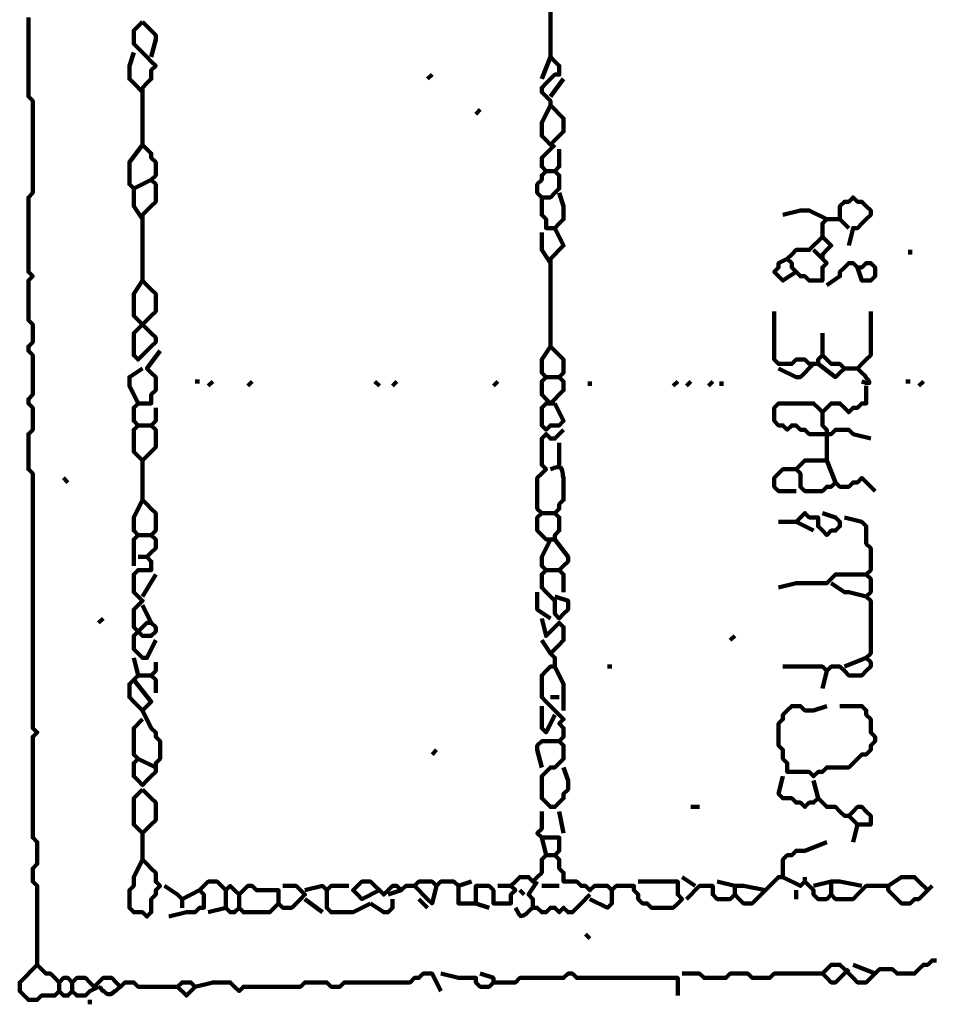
# Model space of a CAD drawing. Header units: metres. Extents: x 1704 to 4131, y 3282 to 4241.
# Tile 30 of 78: x 2248.98 to 2250.9, y 4213.45 to 4215.52. Entities that reach past the tile are written whole.
import ezdxf

# ---------------------------------------------------------------- set-up
doc = ezdxf.new("R2010")
doc.units = ezdxf.units.M
doc.layers.add('P', color=250, linetype='Continuous', lineweight=100)

msp = doc.modelspace()

# ---------------------------------------------------------------- linework, layer by layer
at = {"layer": 'P', "color": 0, "linetype": 'Continuous'}
for points in [[(2250.0949, 4215.5538), (2250.0949, 4215.5169), (2250.0949, 4215.5076), (2250.0949, 4215.4984), (2250.0949, 4215.4892), (2250.0949, 4215.48), (2250.0949, 4215.4707), (2250.0949, 4215.4615), (2250.0949, 4215.4523), (2250.0949, 4215.443), (2250.1041, 4215.4338), (2250.1133, 4215.4246), (2250.1133, 4215.4153), (2250.1133, 4215.4061), (2250.1041, 4215.4061), (2250.0949, 4215.3969), (2250.0856, 4215.3876), (2250.0764, 4215.3784), (2250.0764, 4215.3692), (2250.0856, 4215.36), (2250.0949, 4215.3507), (2250.0949, 4215.3415), (2250.1041, 4215.3323), (2250.1133, 4215.323), (2250.1226, 4215.3138), (2250.1226, 4215.3046), (2250.1226, 4215.2953), (2250.1226, 4215.2861), (2250.1133, 4215.2769), (2250.1041, 4215.2676), (2250.0949, 4215.2584), (2250.0856, 4215.2676), (2250.0764, 4215.2769), (2250.0764, 4215.2861), (2250.0764, 4215.2953), (2250.0764, 4215.3046), (2250.0949, 4215.3415)], [(2248.9964, 4215.5261), (2248.9964, 4215.5169), (2248.9964, 4215.5076), (2248.9964, 4215.4984), (2248.9964, 4215.4892), (2248.9964, 4215.48), (2248.9964, 4215.4707), (2248.9964, 4215.4615), (2248.9964, 4215.4523), (2248.9964, 4215.443), (2248.9964, 4215.4338), (2248.9964, 4215.4246), (2248.9964, 4215.4153), (2248.9964, 4215.4061), (2248.9964, 4215.3969), (2248.9964, 4215.3876), (2248.9964, 4215.3784), (2248.9964, 4215.3692), (2248.9964, 4215.36), (2249.0056, 4215.3507), (2249.0056, 4215.3415), (2249.0056, 4215.3323), (2249.0056, 4215.323), (2249.0056, 4215.3138), (2249.0056, 4215.3046), (2249.0056, 4215.2953), (2249.0056, 4215.2861), (2249.0056, 4215.2769), (2249.0056, 4215.2676), (2249.0056, 4215.2584), (2249.0056, 4215.2492), (2249.0056, 4215.24), (2249.0056, 4215.2307), (2249.0056, 4215.2215), (2249.0056, 4215.2123), (2249.0056, 4215.203), (2249.0056, 4215.1938), (2249.0056, 4215.1846), (2249.0056, 4215.1753), (2249.0056, 4215.1661), (2249.0056, 4215.1569), (2248.9964, 4215.1476), (2248.9964, 4215.1384), (2248.9964, 4215.1292), (2248.9964, 4215.12), (2248.9964, 4215.1107), (2248.9964, 4215.1015), (2248.9964, 4215.0923), (2248.9964, 4215.083), (2248.9964, 4215.0738), (2248.9964, 4215.0646), (2248.9964, 4215.0553), (2248.9964, 4215.0461), (2248.9964, 4215.0369), (2248.9964, 4215.0276), (2248.9964, 4215.0184), (2248.9964, 4215.0092), (2248.9964, 4215), (2248.9964, 4214.9907), (2249.0056, 4214.9815), (2248.9964, 4214.9723), (2248.9964, 4214.963), (2248.9964, 4214.9538), (2248.9964, 4214.9446), (2248.9964, 4214.9353), (2248.9964, 4214.9261), (2248.9964, 4214.9169), (2248.9964, 4214.9076), (2248.9964, 4214.8984), (2248.9964, 4214.8892), (2249.0056, 4214.88), (2249.0056, 4214.8707), (2249.0056, 4214.8615), (2249.0056, 4214.8523), (2249.0056, 4214.843), (2248.9964, 4214.8338), (2248.9964, 4214.8246), (2249.0056, 4214.8153), (2249.0056, 4214.8061), (2249.0056, 4214.7969), (2249.0056, 4214.7876), (2249.0056, 4214.7784), (2249.0056, 4214.7692), (2249.0056, 4214.76), (2249.0056, 4214.7507), (2249.0056, 4214.7415), (2249.0056, 4214.7323), (2248.9964, 4214.723), (2248.9964, 4214.7138), (2249.0056, 4214.7046), (2249.0056, 4214.6953), (2249.0056, 4214.6861), (2249.0056, 4214.6769), (2249.0056, 4214.6676), (2249.0056, 4214.6584), (2248.9964, 4214.6492), (2248.9964, 4214.64), (2248.9964, 4214.6307), (2248.9964, 4214.6215), (2248.9964, 4214.6123), (2248.9964, 4214.603), (2248.9964, 4214.5938), (2248.9964, 4214.5846), (2248.9964, 4214.5753), (2249.0056, 4214.5661), (2249.0056, 4214.5569), (2249.0056, 4214.5476), (2249.0056, 4214.5384), (2249.0056, 4214.5292), (2249.0056, 4214.52), (2249.0056, 4214.5107), (2249.0056, 4214.5015), (2249.0056, 4214.4923), (2249.0056, 4214.483), (2249.0056, 4214.4738), (2249.0056, 4214.4646), (2249.0056, 4214.4553), (2249.0056, 4214.4461), (2249.0056, 4214.4369), (2249.0056, 4214.4276), (2249.0056, 4214.4184), (2249.0056, 4214.4092), (2249.0056, 4214.4), (2249.0056, 4214.3907), (2249.0056, 4214.3815), (2249.0056, 4214.3723), (2249.0056, 4214.363), (2249.0056, 4214.3538), (2249.0056, 4214.3446), (2249.0056, 4214.3353), (2249.0056, 4214.3261), (2249.0056, 4214.3169), (2249.0056, 4214.3076), (2249.0056, 4214.2984), (2249.0056, 4214.2892), (2249.0056, 4214.28), (2249.0056, 4214.2707), (2249.0056, 4214.2615), (2249.0056, 4214.2523), (2249.0056, 4214.243), (2249.0056, 4214.2338), (2249.0056, 4214.2246), (2249.0056, 4214.2153), (2249.0056, 4214.2061), (2249.0056, 4214.1969), (2249.0056, 4214.1876), (2249.0056, 4214.1784), (2249.0056, 4214.1692), (2249.0056, 4214.16), (2249.0056, 4214.1507), (2249.0056, 4214.1415), (2249.0056, 4214.1323), (2249.0056, 4214.123), (2249.0056, 4214.1138), (2249.0056, 4214.1046), (2249.0056, 4214.0953), (2249.0056, 4214.0861), (2249.0056, 4214.0769), (2249.0056, 4214.0676), (2249.0056, 4214.0584), (2249.0056, 4214.0492), (2249.0056, 4214.04), (2249.0056, 4214.0307), (2249.0149, 4214.0215), (2249.0056, 4214.0123), (2249.0056, 4214.003), (2249.0056, 4213.9938), (2249.0056, 4213.9846), (2249.0056, 4213.9753), (2249.0056, 4213.9661), (2249.0056, 4213.9569), (2249.0056, 4213.9476), (2249.0056, 4213.9384), (2249.0056, 4213.9292), (2249.0056, 4213.92), (2249.0056, 4213.9107), (2249.0056, 4213.9015), (2249.0056, 4213.8923), (2249.0056, 4213.883), (2249.0056, 4213.8738), (2249.0056, 4213.8646), (2249.0056, 4213.8553), (2249.0056, 4213.8461), (2249.0056, 4213.8369), (2249.0056, 4213.8276), (2249.0056, 4213.8184), (2249.0056, 4213.8092), (2249.0056, 4213.8), (2249.0149, 4213.7907), (2249.0149, 4213.7815), (2249.0149, 4213.7723), (2249.0149, 4213.763), (2249.0149, 4213.7538), (2249.0149, 4213.7446), (2249.0056, 4213.7353), (2249.0056, 4213.7261), (2249.0056, 4213.7169), (2249.0056, 4213.7076), (2249.0149, 4213.6984), (2249.0149, 4213.6892), (2249.0149, 4213.68), (2249.0149, 4213.6707), (2249.0149, 4213.6615), (2249.0149, 4213.6523), (2249.0149, 4213.643), (2249.0149, 4213.6338), (2249.0149, 4213.6246), (2249.0149, 4213.6153), (2249.0149, 4213.6061), (2249.0149, 4213.5969), (2249.0149, 4213.5876), (2249.0149, 4213.5784), (2249.0149, 4213.5692), (2249.0149, 4213.56), (2249.0149, 4213.5507), (2249.0149, 4213.5415), (2249.0149, 4213.5323), (2249.0241, 4213.523), (2249.0333, 4213.5138), (2249.0426, 4213.5138), (2249.0518, 4213.5046), (2249.061, 4213.4953), (2249.0703, 4213.5046), (2249.0795, 4213.5046), (2249.0887, 4213.4953), (2249.098, 4213.5046), (2249.1072, 4213.5046), (2249.1164, 4213.5046), (2249.1256, 4213.4953), (2249.1349, 4213.4861), (2249.1441, 4213.4953), (2249.1533, 4213.5046), (2249.1626, 4213.5046), (2249.1718, 4213.5046), (2249.181, 4213.4953), (2249.1903, 4213.4861), (2249.1995, 4213.4953), (2249.2087, 4213.4953), (2249.218, 4213.4953), (2249.2272, 4213.4861), (2249.2364, 4213.4861), (2249.2456, 4213.4861), (2249.2549, 4213.4861), (2249.2641, 4213.4861), (2249.2733, 4213.4861), (2249.2826, 4213.4861), (2249.2918, 4213.4861), (2249.301, 4213.4861), (2249.3103, 4213.4861), (2249.3195, 4213.4953), (2249.3287, 4213.4953), (2249.338, 4213.4953), (2249.3472, 4213.4861), (2249.338, 4213.4769), (2249.3287, 4213.4676), (2249.3103, 4213.4861)], [(2249.2364, 4215.5169), (2249.218, 4215.4984), (2249.218, 4215.4892), (2249.218, 4215.48), (2249.218, 4215.4707), (2249.2272, 4215.4615), (2249.2364, 4215.4523), (2249.2456, 4215.443), (2249.2549, 4215.4338), (2249.2641, 4215.4246), (2249.2549, 4215.4153), (2249.2549, 4215.4061), (2249.2549, 4215.3969), (2249.2456, 4215.3876), (2249.2364, 4215.3784), (2249.2364, 4215.3692), (2249.2364, 4215.36), (2249.2364, 4215.3507), (2249.2364, 4215.3415), (2249.2364, 4215.3323), (2249.2364, 4215.323), (2249.2364, 4215.3138), (2249.2364, 4215.3046), (2249.2364, 4215.2953), (2249.2364, 4215.2861), (2249.2364, 4215.2769), (2249.2364, 4215.2676), (2249.2364, 4215.2584), (2249.2456, 4215.2492), (2249.2549, 4215.24), (2249.2549, 4215.2307), (2249.2641, 4215.2215), (2249.2641, 4215.2123), (2249.2641, 4215.203), (2249.2641, 4215.1938), (2249.2549, 4215.1846), (2249.2641, 4215.1753), (2249.2641, 4215.1661), (2249.2641, 4215.1569), (2249.2641, 4215.1476), (2249.2641, 4215.1384), (2249.2549, 4215.1292), (2249.2456, 4215.12), (2249.2364, 4215.1107), (2249.2364, 4215.1015), (2249.2364, 4215.0923), (2249.2364, 4215.083), (2249.2364, 4215.0738), (2249.2364, 4215.0646), (2249.2364, 4215.0553), (2249.2364, 4215.0461), (2249.2364, 4215.0369), (2249.2364, 4215.0276), (2249.2364, 4215.0184), (2249.2364, 4215.0092), (2249.2364, 4215), (2249.2364, 4214.9907), (2249.2364, 4214.9815), (2249.2364, 4214.9723), (2249.2456, 4214.963), (2249.2549, 4214.9538), (2249.2641, 4214.9446), (2249.2641, 4214.9353), (2249.2641, 4214.9261), (2249.2641, 4214.9169), (2249.2641, 4214.9076), (2249.2549, 4214.8984), (2249.2456, 4214.8892), (2249.2364, 4214.88), (2249.2272, 4214.8707), (2249.218, 4214.8615), (2249.218, 4214.8523), (2249.218, 4214.843), (2249.218, 4214.8338), (2249.218, 4214.8246), (2249.218, 4214.8153), (2249.2272, 4214.8061), (2249.2364, 4214.8153), (2249.2456, 4214.8246), (2249.2549, 4214.8338), (2249.2641, 4214.843), (2249.2641, 4214.8523), (2249.2549, 4214.8615), (2249.2456, 4214.8707), (2249.2364, 4214.88), (2249.2272, 4214.8892), (2249.218, 4214.8984), (2249.218, 4214.9076), (2249.218, 4214.9169), (2249.218, 4214.9261), (2249.218, 4214.9353), (2249.218, 4214.9446), (2249.2364, 4214.9723)], [(2249.2364, 4215.5169), (2249.2641, 4215.4892), (2249.2641, 4215.48), (2249.2549, 4215.443)], [(2249.218, 4215.4523), (2249.2087, 4215.4246), (2249.2087, 4215.4153), (2249.2087, 4215.4061), (2249.2087, 4215.3969), (2249.218, 4215.3876), (2249.2364, 4215.3692)], [(2250.0949, 4215.443), (2250.0764, 4215.3969)], [(2249.8456, 4215.4061), (2249.8364, 4215.3969)], [(2250.1226, 4215.3969), (2250.0949, 4215.36)], [(2249.9472, 4215.3323), (2249.938, 4215.323)], [(2249.2364, 4215.2584), (2249.2087, 4215.2215), (2249.2087, 4215.2123), (2249.2087, 4215.203), (2249.2087, 4215.1938), (2249.2087, 4215.1846), (2249.2087, 4215.1753), (2249.218, 4215.1661), (2249.2549, 4215.1846)], [(2250.1133, 4215.2492), (2250.1133, 4215.2123), (2250.1041, 4215.203), (2250.1133, 4215.1938), (2250.1133, 4215.1846), (2250.1133, 4215.1753), (2250.1133, 4215.1661), (2250.1041, 4215.1569), (2250.0949, 4215.1476), (2250.0856, 4215.1476), (2250.0764, 4215.1476), (2250.0672, 4215.1569), (2250.0672, 4215.1661), (2250.0672, 4215.1753), (2250.0764, 4215.1846), (2250.0764, 4215.1938), (2250.0856, 4215.203), (2250.0764, 4215.2123), (2250.0764, 4215.2215), (2250.0764, 4215.2307), (2250.1041, 4215.2584)], [(2250.0856, 4215.203), (2250.1041, 4215.203)], [(2249.218, 4215.1661), (2249.218, 4215.1476), (2249.218, 4215.1384), (2249.218, 4215.1292), (2249.2364, 4215.1015)], [(2250.0764, 4215.1476), (2250.0764, 4215.1107), (2250.0856, 4215.1015), (2250.0856, 4215.0923), (2250.0856, 4215.083), (2250.0949, 4215.083), (2250.1041, 4215.083), (2250.1133, 4215.0923), (2250.1226, 4215.1015), (2250.1226, 4215.1107), (2250.1226, 4215.12), (2250.1226, 4215.1292), (2250.1133, 4215.1569)], [(2250.6672, 4215.0646), (2250.6395, 4215.0369), (2250.6303, 4215.0369), (2250.621, 4215.0369), (2250.6118, 4215.0369), (2250.6026, 4215.0276), (2250.5933, 4215.0184), (2250.6026, 4215.0092), (2250.6026, 4215), (2250.6118, 4214.9907), (2250.621, 4214.9815), (2250.6303, 4214.9815), (2250.6395, 4214.9723), (2250.6487, 4214.9723), (2250.658, 4214.9723), (2250.6672, 4214.9723), (2250.6672, 4214.9815), (2250.6672, 4214.9907), (2250.6672, 4215), (2250.6764, 4215.0092), (2250.6672, 4215.0184), (2250.6672, 4215.0276), (2250.6764, 4215.0369), (2250.6856, 4215.0461), (2250.6764, 4215.0553), (2250.6672, 4215.0646), (2250.6672, 4215.0738), (2250.6672, 4215.083), (2250.6672, 4215.0923), (2250.6764, 4215.1015), (2250.6856, 4215.1015), (2250.6949, 4215.1015), (2250.7041, 4215.1015), (2250.7041, 4215.1107), (2250.7041, 4215.12), (2250.7041, 4215.1292), (2250.7133, 4215.1384), (2250.7226, 4215.1384), (2250.7318, 4215.1476), (2250.741, 4215.1384), (2250.7503, 4215.1384), (2250.7595, 4215.1292), (2250.7687, 4215.12), (2250.7687, 4215.1107), (2250.7595, 4215.1015), (2250.7503, 4215.0923), (2250.741, 4215.083), (2250.7318, 4215.083), (2250.7226, 4215.0461)], [(2250.5841, 4215.1107), (2250.621, 4215.12), (2250.6303, 4215.12), (2250.6395, 4215.12), (2250.6764, 4215.1015)], [(2250.7041, 4215.1015), (2250.7226, 4215.083)], [(2250.1041, 4215.083), (2250.1226, 4215.0461), (2250.1133, 4215.0369), (2250.1041, 4215.0276), (2250.0949, 4215.0184), (2250.0949, 4215.0092), (2250.0949, 4215), (2250.0949, 4214.9907), (2250.0949, 4214.9815), (2250.0949, 4214.9723), (2250.0949, 4214.963), (2250.0949, 4214.9538), (2250.0949, 4214.9446), (2250.0949, 4214.9353), (2250.0949, 4214.9261), (2250.0949, 4214.9169), (2250.0949, 4214.9076), (2250.0949, 4214.8984), (2250.0949, 4214.8892), (2250.0949, 4214.88), (2250.0949, 4214.8707), (2250.0949, 4214.8615), (2250.0949, 4214.8523), (2250.0949, 4214.843), (2250.0949, 4214.8338), (2250.1041, 4214.8246), (2250.1133, 4214.8153), (2250.1226, 4214.8061), (2250.1226, 4214.7969), (2250.1226, 4214.7876), (2250.1226, 4214.7784), (2250.1133, 4214.7692), (2250.1226, 4214.76), (2250.1226, 4214.7507), (2250.1226, 4214.7415), (2250.1133, 4214.7323), (2250.1041, 4214.723), (2250.0949, 4214.7138), (2250.0856, 4214.723), (2250.0764, 4214.7323), (2250.0764, 4214.7415), (2250.0764, 4214.7507), (2250.0764, 4214.76), (2250.0856, 4214.7692), (2250.0764, 4214.7784), (2250.0764, 4214.7876), (2250.0764, 4214.7969), (2250.0764, 4214.8061), (2250.0949, 4214.8338)], [(2250.0764, 4215.0738), (2250.0764, 4215.0553), (2250.0764, 4215.0461), (2250.0764, 4215.0369), (2250.0949, 4215.0092)], [(2250.6487, 4215.0369), (2250.6672, 4215.0184)], [(2250.8518, 4215.0369), (2250.8518, 4215.0276)], [(2250.6118, 4214.9907), (2250.5841, 4214.9723), (2250.5749, 4214.9815), (2250.5656, 4214.9907), (2250.5749, 4215), (2250.5749, 4215.0092), (2250.5933, 4215.0184)], [(2250.6764, 4214.963), (2250.7041, 4214.9815), (2250.7041, 4214.9907), (2250.7133, 4215), (2250.7226, 4215.0092), (2250.7318, 4215.0092), (2250.741, 4215), (2250.7503, 4215), (2250.7595, 4215.0092), (2250.7687, 4215.0092), (2250.778, 4215), (2250.778, 4214.9907), (2250.778, 4214.9815), (2250.7687, 4214.9723), (2250.7595, 4214.9723), (2250.7503, 4214.9723), (2250.741, 4215)], [(2250.5656, 4214.9076), (2250.5656, 4214.8707), (2250.5656, 4214.8615), (2250.5656, 4214.8523), (2250.5656, 4214.843), (2250.5656, 4214.8338), (2250.5656, 4214.8246), (2250.5656, 4214.8153), (2250.5656, 4214.8061), (2250.5749, 4214.7969), (2250.5841, 4214.7969), (2250.5933, 4214.7969), (2250.6026, 4214.7969), (2250.6118, 4214.8061), (2250.621, 4214.8061), (2250.6303, 4214.8061), (2250.6395, 4214.7969), (2250.6487, 4214.7969), (2250.658, 4214.7969), (2250.658, 4214.8061), (2250.6672, 4214.8153), (2250.6764, 4214.8061), (2250.6856, 4214.7969), (2250.6949, 4214.7969), (2250.7041, 4214.7969), (2250.7133, 4214.7876), (2250.7041, 4214.7784), (2250.6949, 4214.7692), (2250.658, 4214.7969)], [(2250.7687, 4214.9076), (2250.7687, 4214.8707), (2250.7687, 4214.8615), (2250.7687, 4214.8523), (2250.7687, 4214.843), (2250.7687, 4214.8338), (2250.7687, 4214.8246), (2250.7687, 4214.8153), (2250.7595, 4214.8061), (2250.7503, 4214.7969), (2250.741, 4214.7876), (2250.7503, 4214.7784), (2250.7564, 4214.7723), (2250.7595, 4214.7676), (2250.7641, 4214.763), (2250.7656, 4214.76), (2250.7656, 4214.7569), (2250.7626, 4214.7569), (2250.758, 4214.7569), (2250.7549, 4214.7584), (2250.7503, 4214.76)], [(2250.6672, 4214.8615), (2250.6672, 4214.8153)], [(2249.2733, 4214.8246), (2249.2456, 4214.7876), (2249.2549, 4214.7784), (2249.2641, 4214.7692), (2249.2641, 4214.76), (2249.2641, 4214.7507), (2249.2641, 4214.7415), (2249.2549, 4214.7323), (2249.2549, 4214.723), (2249.2549, 4214.7138), (2249.2456, 4214.7138), (2249.2364, 4214.7138), (2249.2272, 4214.7138), (2249.218, 4214.7046), (2249.218, 4214.6953), (2249.218, 4214.6861), (2249.218, 4214.6769), (2249.2272, 4214.6676), (2249.218, 4214.6584), (2249.218, 4214.6492), (2249.218, 4214.64), (2249.218, 4214.6307), (2249.218, 4214.6215), (2249.218, 4214.6123), (2249.2272, 4214.603), (2249.2364, 4214.5938), (2249.2456, 4214.603), (2249.2549, 4214.6123), (2249.2641, 4214.6215), (2249.2641, 4214.6307), (2249.2641, 4214.64), (2249.2641, 4214.6492), (2249.2641, 4214.6584), (2249.2549, 4214.6676), (2249.2641, 4214.6769), (2249.2641, 4214.6861), (2249.2641, 4214.7046)], [(2249.2364, 4214.7876), (2249.2087, 4214.7692), (2249.2087, 4214.76), (2249.2087, 4214.7507), (2249.2272, 4214.7138)], [(2250.6487, 4214.7969), (2250.621, 4214.7692), (2250.6118, 4214.7692), (2250.5749, 4214.7876)], [(2250.7133, 4214.7876), (2250.741, 4214.7876)], [(2250.0856, 4214.7692), (2250.1133, 4214.7692)], [(2249.3472, 4214.76), (2249.3564, 4214.76)], [(2249.3841, 4214.76), (2249.3749, 4214.7507)], [(2249.4672, 4214.76), (2249.458, 4214.7507)], [(2249.7256, 4214.76), (2249.7349, 4214.7507)], [(2249.7718, 4214.76), (2249.7626, 4214.7507)], [(2249.9841, 4214.76), (2249.9749, 4214.7507)], [(2250.178, 4214.76), (2250.178, 4214.7507)], [(2250.3626, 4214.76), (2250.3533, 4214.7507)], [(2250.3903, 4214.76), (2250.381, 4214.7507)], [(2250.4364, 4214.76), (2250.4272, 4214.7507)], [(2250.4549, 4214.76), (2250.4549, 4214.7507)], [(2250.7595, 4214.7507), (2250.7595, 4214.7138), (2250.7503, 4214.7138), (2250.741, 4214.7046), (2250.7318, 4214.7046), (2250.7226, 4214.6953), (2250.7133, 4214.7046), (2250.7041, 4214.7138), (2250.6949, 4214.7138), (2250.6856, 4214.7138), (2250.6764, 4214.7046), (2250.6672, 4214.6953), (2250.658, 4214.7046), (2250.6487, 4214.7138), (2250.6395, 4214.7138), (2250.6303, 4214.7138), (2250.621, 4214.7138), (2250.6118, 4214.7138), (2250.6026, 4214.7138), (2250.5933, 4214.7138), (2250.5841, 4214.7138), (2250.5749, 4214.7138), (2250.5656, 4214.7046), (2250.5656, 4214.6953), (2250.5656, 4214.6861), (2250.5656, 4214.6769), (2250.5749, 4214.6676), (2250.5841, 4214.6676), (2250.5933, 4214.6584), (2250.6026, 4214.6676), (2250.6118, 4214.6676), (2250.621, 4214.6584), (2250.6303, 4214.6584), (2250.6395, 4214.6492), (2250.6487, 4214.6492), (2250.658, 4214.6492), (2250.6672, 4214.6492), (2250.6764, 4214.6492), (2250.6856, 4214.6492), (2250.6949, 4214.6584), (2250.7041, 4214.6584), (2250.7133, 4214.6584), (2250.7226, 4214.6584), (2250.7318, 4214.6492), (2250.7687, 4214.64)], [(2250.8426, 4214.76), (2250.8518, 4214.76)], [(2250.8795, 4214.76), (2250.8703, 4214.7507)], [(2250.1041, 4214.7138), (2250.1226, 4214.6769), (2250.1133, 4214.6676), (2250.1041, 4214.6676), (2250.0949, 4214.6676), (2250.0856, 4214.6584), (2250.0764, 4214.6676), (2250.0764, 4214.6769), (2250.0764, 4214.6861), (2250.0764, 4214.6953), (2250.0764, 4214.7046), (2250.0856, 4214.7138), (2250.1041, 4214.7138)], [(2250.6672, 4214.6953), (2250.6672, 4214.6769), (2250.6672, 4214.6676), (2250.6764, 4214.6584), (2250.6764, 4214.64)], [(2249.2272, 4214.6676), (2249.2549, 4214.6676)], [(2250.1226, 4214.6584), (2250.1041, 4214.64), (2250.0949, 4214.64), (2250.0856, 4214.6492), (2250.0764, 4214.64), (2250.0764, 4214.6307), (2250.0764, 4214.6215), (2250.0764, 4214.6123), (2250.0764, 4214.603), (2250.0764, 4214.5938), (2250.0764, 4214.5846), (2250.0856, 4214.5753), (2250.0764, 4214.5661), (2250.0672, 4214.5569), (2250.0672, 4214.5476), (2250.0672, 4214.5384), (2250.0672, 4214.5292), (2250.0672, 4214.52), (2250.0672, 4214.5107), (2250.0672, 4214.5015), (2250.0672, 4214.4923), (2250.0764, 4214.483), (2250.0672, 4214.4738), (2250.0672, 4214.4646), (2250.0672, 4214.4553), (2250.0672, 4214.4461), (2250.0764, 4214.4369), (2250.0856, 4214.4276), (2250.0949, 4214.4276), (2250.1041, 4214.4276), (2250.1041, 4214.4369), (2250.1133, 4214.4461), (2250.1133, 4214.4553), (2250.1133, 4214.4646), (2250.1133, 4214.4738), (2250.1041, 4214.483), (2250.1133, 4214.4923), (2250.1133, 4214.5015), (2250.1226, 4214.5107), (2250.1226, 4214.52), (2250.1226, 4214.5292), (2250.1226, 4214.5384), (2250.1226, 4214.5476), (2250.1226, 4214.5569), (2250.121, 4214.5615), (2250.121, 4214.5661), (2250.1195, 4214.5723), (2250.118, 4214.5769), (2250.1149, 4214.58), (2250.1118, 4214.58), (2250.1087, 4214.58), (2250.1026, 4214.5784), (2250.0995, 4214.5769), (2250.0949, 4214.5753)], [(2250.6764, 4214.64), (2250.6764, 4214.603), (2250.6764, 4214.5938), (2250.6672, 4214.5938), (2250.658, 4214.5938), (2250.6487, 4214.5938), (2250.6395, 4214.5938), (2250.6303, 4214.5938), (2250.621, 4214.5846), (2250.6118, 4214.5753), (2250.621, 4214.5661), (2250.621, 4214.5569), (2250.621, 4214.5476), (2250.621, 4214.5384), (2250.6303, 4214.5292), (2250.6395, 4214.5292), (2250.6487, 4214.5292), (2250.658, 4214.5292), (2250.6672, 4214.5292), (2250.6764, 4214.5384), (2250.6856, 4214.5384), (2250.6949, 4214.5476), (2250.7041, 4214.5384), (2250.7133, 4214.5384), (2250.7226, 4214.5384), (2250.7318, 4214.5476), (2250.741, 4214.5476), (2250.7503, 4214.5569), (2250.778, 4214.5292)], [(2250.1133, 4214.6307), (2250.1133, 4214.5846)], [(2249.2364, 4214.5938), (2249.2364, 4214.5569), (2249.2364, 4214.5476), (2249.2364, 4214.5384), (2249.2364, 4214.5292), (2249.2364, 4214.52), (2249.2364, 4214.5107), (2249.2456, 4214.5015), (2249.2549, 4214.4923), (2249.2641, 4214.483), (2249.2641, 4214.4738), (2249.2641, 4214.4646), (2249.2641, 4214.4553), (2249.2641, 4214.4461), (2249.2549, 4214.4369), (2249.2641, 4214.4276), (2249.2641, 4214.4184), (2249.2641, 4214.4092), (2249.2549, 4214.4), (2249.2456, 4214.3907), (2249.2549, 4214.3815), (2249.2549, 4214.3723), (2249.2549, 4214.363), (2249.2456, 4214.363), (2249.2364, 4214.363), (2249.2272, 4214.363), (2249.218, 4214.3538), (2249.218, 4214.3446), (2249.218, 4214.3353), (2249.218, 4214.3261), (2249.218, 4214.3169), (2249.2272, 4214.3076), (2249.2364, 4214.2984), (2249.2272, 4214.2892), (2249.218, 4214.28), (2249.218, 4214.2707), (2249.218, 4214.2615), (2249.218, 4214.2523), (2249.218, 4214.243), (2249.2272, 4214.2338), (2249.2364, 4214.2246), (2249.2456, 4214.2246), (2249.2549, 4214.2246), (2249.2641, 4214.2338), (2249.2641, 4214.243), (2249.2549, 4214.2523), (2249.2456, 4214.2523), (2249.2364, 4214.243), (2249.2272, 4214.2338), (2249.218, 4214.2246), (2249.218, 4214.2153), (2249.218, 4214.2061), (2249.218, 4214.1969), (2249.2272, 4214.1876), (2249.2364, 4214.1784), (2249.2456, 4214.1784), (2249.2641, 4214.2153)], [(2250.6764, 4214.5938), (2250.6949, 4214.5476)], [(2249.0703, 4214.5569), (2249.0795, 4214.5476)], [(2250.6118, 4214.5292), (2250.5749, 4214.5292), (2250.5656, 4214.5384), (2250.5656, 4214.5476), (2250.5656, 4214.5569), (2250.5749, 4214.5661), (2250.5841, 4214.5753), (2250.5933, 4214.5753), (2250.6118, 4214.5753)], [(2249.2364, 4214.5107), (2249.218, 4214.4738), (2249.218, 4214.4646), (2249.218, 4214.4553), (2249.218, 4214.4461), (2249.2272, 4214.4369), (2249.218, 4214.4276), (2249.218, 4214.4184), (2249.218, 4214.3723)], [(2250.0764, 4214.483), (2250.1041, 4214.483)], [(2250.7133, 4214.4738), (2250.7503, 4214.4646), (2250.7595, 4214.4553), (2250.7595, 4214.4461), (2250.7595, 4214.4369), (2250.7595, 4214.4276), (2250.7595, 4214.4184), (2250.7687, 4214.4092), (2250.7687, 4214.4), (2250.7687, 4214.3907), (2250.7687, 4214.3815), (2250.7687, 4214.3723), (2250.7687, 4214.363), (2250.7595, 4214.3538), (2250.7687, 4214.3446), (2250.7687, 4214.3353), (2250.7687, 4214.3261), (2250.7687, 4214.3169), (2250.7595, 4214.3076), (2250.7687, 4214.2984), (2250.7687, 4214.2892), (2250.7687, 4214.28), (2250.7687, 4214.2707), (2250.7687, 4214.2615), (2250.7687, 4214.2523), (2250.7687, 4214.243), (2250.7687, 4214.2338), (2250.7687, 4214.2246), (2250.7687, 4214.2153), (2250.7687, 4214.2061), (2250.7687, 4214.1969), (2250.7687, 4214.1876), (2250.7595, 4214.1784), (2250.7687, 4214.1692), (2250.7687, 4214.16), (2250.7595, 4214.1507), (2250.7503, 4214.1415), (2250.741, 4214.1415), (2250.7318, 4214.1415), (2250.7226, 4214.1415), (2250.7133, 4214.1507), (2250.7041, 4214.16), (2250.6949, 4214.16), (2250.6856, 4214.16), (2250.6764, 4214.1507), (2250.6672, 4214.16), (2250.658, 4214.16), (2250.6487, 4214.16), (2250.6395, 4214.16), (2250.6303, 4214.16), (2250.621, 4214.16), (2250.6118, 4214.16), (2250.5841, 4214.16)], [(2250.6487, 4214.4461), (2250.6118, 4214.4646), (2250.621, 4214.4738), (2250.6303, 4214.483), (2250.6395, 4214.4738), (2250.6487, 4214.4738), (2250.658, 4214.4738), (2250.658, 4214.4646), (2250.658, 4214.4553), (2250.6672, 4214.4461), (2250.6764, 4214.4369), (2250.6856, 4214.4461), (2250.6949, 4214.4461), (2250.7041, 4214.4553), (2250.7041, 4214.4646), (2250.6949, 4214.4738), (2250.6672, 4214.483)], [(2250.5749, 4214.4646), (2250.6118, 4214.4646)], [(2249.2272, 4214.4369), (2249.2549, 4214.4369)], [(2250.0949, 4214.4276), (2250.0764, 4214.3907), (2250.0764, 4214.3815), (2250.0764, 4214.3723), (2250.0856, 4214.363), (2250.0764, 4214.3538), (2250.0764, 4214.3446), (2250.0764, 4214.3353), (2250.0764, 4214.3261), (2250.0856, 4214.3169), (2250.0949, 4214.3076), (2250.1041, 4214.2984), (2250.1041, 4214.2892), (2250.1041, 4214.28), (2250.1041, 4214.2707), (2250.1133, 4214.2615), (2250.1226, 4214.2707), (2250.1318, 4214.28), (2250.1318, 4214.2892), (2250.1318, 4214.2984), (2250.1041, 4214.3076)], [(2250.1041, 4214.4276), (2250.1318, 4214.3907), (2250.1318, 4214.3815), (2250.1226, 4214.3723), (2250.1133, 4214.363), (2250.1226, 4214.3538), (2250.1226, 4214.3446), (2250.1226, 4214.3353), (2250.1226, 4214.3169)], [(2249.2272, 4214.3907), (2249.2456, 4214.3907)], [(2249.2641, 4214.3538), (2249.2364, 4214.3076)], [(2250.0856, 4214.363), (2250.1133, 4214.363)], [(2250.5749, 4214.3261), (2250.6118, 4214.3353), (2250.621, 4214.3353), (2250.6303, 4214.3353), (2250.6395, 4214.3353), (2250.6487, 4214.3353), (2250.658, 4214.3353), (2250.6672, 4214.3353), (2250.6764, 4214.3353), (2250.6856, 4214.3446), (2250.6949, 4214.3538), (2250.7041, 4214.3538), (2250.7133, 4214.3538), (2250.7226, 4214.3538), (2250.7318, 4214.3538), (2250.741, 4214.3538), (2250.7595, 4214.3538)], [(2250.6856, 4214.3353), (2250.7133, 4214.3169), (2250.7226, 4214.3169), (2250.7595, 4214.3076)], [(2250.0672, 4214.3169), (2250.0672, 4214.2892), (2250.0672, 4214.28), (2250.0949, 4214.2615)], [(2249.2364, 4214.2892), (2249.2549, 4214.2523)], [(2249.1533, 4214.2615), (2249.1441, 4214.2523)], [(2250.0764, 4214.2615), (2250.0856, 4214.2246), (2250.0949, 4214.2338), (2250.1041, 4214.243), (2250.1133, 4214.2523), (2250.1226, 4214.243), (2250.1226, 4214.2338), (2250.1226, 4214.2246), (2250.1226, 4214.2153), (2250.1133, 4214.2061), (2250.1041, 4214.1969), (2250.0949, 4214.1876), (2250.1041, 4214.1784), (2250.1041, 4214.1692), (2250.1041, 4214.16), (2250.0949, 4214.16), (2250.0856, 4214.1507), (2250.0764, 4214.1415), (2250.0764, 4214.1323), (2250.0764, 4214.123), (2250.0764, 4214.1138), (2250.0764, 4214.1046), (2250.0764, 4214.0953), (2250.0856, 4214.0861), (2250.0949, 4214.0769), (2250.1041, 4214.0676), (2250.1133, 4214.0584), (2250.1226, 4214.0492), (2250.1133, 4214.04), (2250.1226, 4214.0307), (2250.1226, 4214.0215), (2250.1226, 4214.0123), (2250.1133, 4214.003), (2250.1226, 4213.9938), (2250.1226, 4213.9846), (2250.1226, 4213.9753), (2250.1226, 4213.9661), (2250.1133, 4213.9569), (2250.1041, 4213.9476), (2250.0949, 4213.9476), (2250.0856, 4213.9384), (2250.0764, 4213.9292), (2250.0764, 4213.92), (2250.0764, 4213.9107), (2250.0764, 4213.9015), (2250.0764, 4213.8923), (2250.0764, 4213.883), (2250.0856, 4213.8738), (2250.0949, 4213.8646), (2250.1041, 4213.8646), (2250.1133, 4213.8738), (2250.1226, 4213.883), (2250.1226, 4213.8923), (2250.1318, 4213.9015), (2250.1318, 4213.9107), (2250.1318, 4213.92), (2250.1226, 4213.9476)], [(2250.4826, 4214.2246), (2250.4733, 4214.2153)], [(2250.0764, 4214.2153), (2250.0949, 4214.1876)], [(2249.218, 4214.1784), (2249.2272, 4214.1415), (2249.218, 4214.1323), (2249.2087, 4214.123), (2249.2087, 4214.1138), (2249.2087, 4214.1046), (2249.2087, 4214.0953), (2249.218, 4214.0861), (2249.2272, 4214.0769), (2249.2364, 4214.0676), (2249.2456, 4214.0769), (2249.2549, 4214.0861), (2249.218, 4214.1323)], [(2249.2641, 4214.1692), (2249.2641, 4214.1507), (2249.2549, 4214.1415), (2249.2641, 4214.1323), (2249.2641, 4214.1046)], [(2250.7133, 4214.16), (2250.7595, 4214.1784)], [(2249.2272, 4214.1415), (2249.2549, 4214.1415)], [(2250.1041, 4214.16), (2250.1226, 4214.123), (2250.1226, 4214.1138), (2250.1226, 4214.1046), (2250.1226, 4214.0676)], [(2250.2149, 4214.16), (2250.2241, 4214.16)], [(2250.6764, 4214.1507), (2250.6672, 4214.1138)], [(2250.0949, 4214.0953), (2250.1133, 4214.0953)], [(2249.2364, 4214.0676), (2249.2549, 4214.0307), (2249.2641, 4214.0215), (2249.2641, 4214.0123), (2249.2733, 4214.003), (2249.2733, 4213.9938), (2249.2733, 4213.9846), (2249.2733, 4213.9753), (2249.2733, 4213.9661), (2249.2641, 4213.9569), (2249.2641, 4213.9476), (2249.2641, 4213.9384), (2249.2549, 4213.9292), (2249.2456, 4213.92), (2249.2364, 4213.9107), (2249.2272, 4213.92), (2249.218, 4213.9292), (2249.218, 4213.9384), (2249.218, 4213.9476), (2249.218, 4213.9569), (2249.2272, 4213.9661), (2249.218, 4213.9753), (2249.218, 4213.9846), (2249.218, 4213.9938), (2249.218, 4214.003), (2249.218, 4214.0123), (2249.218, 4214.0215), (2249.218, 4214.0307), (2249.2364, 4214.0492)], [(2250.0764, 4214.0769), (2250.0764, 4214.04), (2250.0764, 4214.0307), (2250.0856, 4214.0215), (2250.1041, 4214.0584)], [(2250.7041, 4214.0769), (2250.741, 4214.0769), (2250.7503, 4214.0769), (2250.7595, 4214.0676), (2250.7595, 4214.0584), (2250.7687, 4214.0492), (2250.7687, 4214.04), (2250.7687, 4214.0307), (2250.7687, 4214.0215), (2250.778, 4214.0123), (2250.778, 4214.003), (2250.7687, 4213.9938), (2250.7687, 4213.9846), (2250.7595, 4213.9753), (2250.7503, 4213.9753), (2250.741, 4213.9661), (2250.7318, 4213.9569), (2250.7226, 4213.9476), (2250.7133, 4213.9476), (2250.7041, 4213.9476), (2250.6949, 4213.9476), (2250.6856, 4213.9476), (2250.6764, 4213.9476), (2250.6672, 4213.9384), (2250.658, 4213.9384), (2250.6487, 4213.9292), (2250.6395, 4213.9384), (2250.6303, 4213.9384), (2250.621, 4213.9384), (2250.6118, 4213.9384), (2250.6026, 4213.9384), (2250.5933, 4213.9384), (2250.5933, 4213.9476), (2250.5933, 4213.9569), (2250.5841, 4213.9661), (2250.5841, 4213.9753), (2250.5841, 4213.9846), (2250.5749, 4213.9938), (2250.5749, 4214.003), (2250.5749, 4214.0123), (2250.5749, 4214.0215), (2250.5749, 4214.0307), (2250.5749, 4214.04), (2250.5841, 4214.0492), (2250.5841, 4214.0584), (2250.5933, 4214.0676), (2250.6026, 4214.0769), (2250.6118, 4214.0769), (2250.621, 4214.0769), (2250.6303, 4214.0676), (2250.6395, 4214.0676), (2250.6487, 4214.0676), (2250.6764, 4214.0769)], [(2250.1133, 4214.003), (2250.0764, 4214.003), (2250.0672, 4213.9938), (2250.0672, 4213.9846), (2250.0764, 4213.9476)], [(2249.8549, 4213.9846), (2249.8456, 4213.9753)], [(2249.2272, 4213.9661), (2249.2641, 4213.9476)], [(2250.5841, 4213.9292), (2250.5749, 4213.8923), (2250.5841, 4213.883), (2250.5933, 4213.883), (2250.6026, 4213.883), (2250.6118, 4213.8738), (2250.621, 4213.8738), (2250.6303, 4213.8646), (2250.6395, 4213.8738), (2250.6487, 4213.8738), (2250.658, 4213.883), (2250.6672, 4213.8738), (2250.6764, 4213.8646), (2250.6856, 4213.8646), (2250.6949, 4213.8646), (2250.7041, 4213.8553), (2250.7133, 4213.8461), (2250.7226, 4213.8461), (2250.7318, 4213.8553), (2250.741, 4213.8646), (2250.7503, 4213.8646), (2250.7595, 4213.8553), (2250.7687, 4213.8461), (2250.7687, 4213.8369), (2250.7687, 4213.8276), (2250.7595, 4213.8276), (2250.7503, 4213.8276), (2250.741, 4213.8276), (2250.7318, 4213.7907)], [(2250.6487, 4213.92), (2250.658, 4213.883)], [(2249.2364, 4213.9015), (2249.2456, 4213.8923), (2249.2549, 4213.883), (2249.2641, 4213.8738), (2249.2641, 4213.8646), (2249.2641, 4213.8553), (2249.2641, 4213.8461), (2249.2641, 4213.8369), (2249.2549, 4213.8276), (2249.2456, 4213.8184), (2249.2364, 4213.8092), (2249.2272, 4213.8184), (2249.218, 4213.8276), (2249.218, 4213.8369), (2249.218, 4213.8461), (2249.218, 4213.8553), (2249.218, 4213.8646), (2249.218, 4213.8738), (2249.218, 4213.883), (2249.2364, 4213.9015)], [(2250.0764, 4213.8553), (2250.0764, 4213.8184), (2250.0672, 4213.8092), (2250.0764, 4213.8), (2250.0856, 4213.8), (2250.0949, 4213.8), (2250.1041, 4213.8), (2250.1133, 4213.8), (2250.1133, 4213.7907), (2250.1133, 4213.7815), (2250.1133, 4213.7723), (2250.1041, 4213.763), (2250.1133, 4213.7538), (2250.1133, 4213.7446), (2250.1133, 4213.7353), (2250.1226, 4213.7261), (2250.1226, 4213.7169), (2250.1226, 4213.7076), (2250.1318, 4213.7076), (2250.141, 4213.7076), (2250.1503, 4213.7076), (2250.1595, 4213.6984), (2250.1687, 4213.6984), (2250.178, 4213.6892), (2250.1872, 4213.6984), (2250.1964, 4213.6984), (2250.2056, 4213.6984), (2250.2149, 4213.6984), (2250.2241, 4213.6892), (2250.2333, 4213.6984), (2250.2426, 4213.6984), (2250.2518, 4213.6984), (2250.261, 4213.6984), (2250.2703, 4213.6984), (2250.2703, 4213.6892), (2250.2795, 4213.68), (2250.2795, 4213.6707), (2250.2887, 4213.6615), (2250.298, 4213.6615), (2250.3072, 4213.6523), (2250.3164, 4213.6523), (2250.3256, 4213.6523), (2250.3349, 4213.6523), (2250.3441, 4213.6523), (2250.3533, 4213.6523), (2250.3626, 4213.6615), (2250.3718, 4213.6707), (2250.3626, 4213.68), (2250.3626, 4213.6892), (2250.3626, 4213.6984), (2250.3626, 4213.7076), (2250.3533, 4213.7076), (2250.3441, 4213.7076), (2250.3349, 4213.7076), (2250.3256, 4213.7076), (2250.3164, 4213.7076), (2250.2795, 4213.7076)], [(2250.1133, 4213.8553), (2250.1226, 4213.8092)], [(2250.3903, 4213.8646), (2250.4087, 4213.8646)], [(2250.7226, 4213.8461), (2250.741, 4213.8276)], [(2249.2364, 4213.8092), (2249.2364, 4213.7723), (2249.2364, 4213.763), (2249.2364, 4213.7538), (2249.2456, 4213.7446), (2249.2549, 4213.7353), (2249.2641, 4213.7261), (2249.2641, 4213.7169), (2249.2641, 4213.7076), (2249.2733, 4213.6984), (2249.2641, 4213.6892), (2249.2641, 4213.68), (2249.2549, 4213.6707), (2249.2549, 4213.6615), (2249.2549, 4213.6523), (2249.2549, 4213.643), (2249.2456, 4213.6338), (2249.2364, 4213.643), (2249.2272, 4213.643), (2249.218, 4213.643), (2249.2087, 4213.6523), (2249.2087, 4213.6615), (2249.2087, 4213.6707), (2249.2087, 4213.68), (2249.2087, 4213.6892), (2249.218, 4213.6984), (2249.218, 4213.7076), (2249.218, 4213.7169), (2249.2364, 4213.7538)], [(2250.0764, 4213.8), (2250.0856, 4213.763), (2250.0764, 4213.7538), (2250.0764, 4213.7446), (2250.0764, 4213.7353), (2250.0764, 4213.7261), (2250.0672, 4213.7169), (2250.058, 4213.7076), (2250.0487, 4213.7169), (2250.0395, 4213.7169), (2250.0303, 4213.7169), (2250.021, 4213.7076), (2250.0118, 4213.6984), (2250.021, 4213.6892), (2250.0118, 4213.68), (2250.0118, 4213.6707), (2250.0118, 4213.6615), (2250.0026, 4213.6615), (2249.9933, 4213.6615), (2249.9841, 4213.6615), (2249.9749, 4213.6615), (2249.9749, 4213.6707), (2249.9749, 4213.68), (2249.9749, 4213.6892), (2249.9656, 4213.6984), (2249.9564, 4213.6984), (2249.9472, 4213.6984), (2249.938, 4213.6984), (2249.938, 4213.6892), (2249.938, 4213.68), (2249.938, 4213.6707), (2249.938, 4213.6615), (2249.9656, 4213.6523)], [(2250.381, 4213.6707), (2250.4087, 4213.6984), (2250.418, 4213.6984), (2250.4272, 4213.6984), (2250.4364, 4213.6984), (2250.4364, 4213.6892), (2250.4364, 4213.68), (2250.4456, 4213.6707), (2250.4549, 4213.6707), (2250.4641, 4213.6707), (2250.4733, 4213.6707), (2250.4826, 4213.68), (2250.4918, 4213.6707), (2250.501, 4213.6615), (2250.5103, 4213.6615), (2250.5195, 4213.6615), (2250.5287, 4213.6707), (2250.538, 4213.68), (2250.5472, 4213.6892), (2250.5564, 4213.6984), (2250.5656, 4213.7076), (2250.5749, 4213.7169), (2250.5841, 4213.7169), (2250.5841, 4213.7261), (2250.5841, 4213.7353), (2250.5841, 4213.7446), (2250.5841, 4213.7538), (2250.5933, 4213.763), (2250.6026, 4213.763), (2250.6118, 4213.7723), (2250.621, 4213.7723), (2250.6303, 4213.7723), (2250.6764, 4213.7907)], [(2250.0856, 4213.763), (2250.1041, 4213.763)], [(2249.2918, 4213.6338), (2249.3287, 4213.643), (2249.338, 4213.643), (2249.3472, 4213.643), (2249.3564, 4213.6523), (2249.3656, 4213.6523), (2249.3656, 4213.6615), (2249.3656, 4213.6707), (2249.3656, 4213.68), (2249.3564, 4213.6892), (2249.3656, 4213.6984), (2249.3749, 4213.7076), (2249.3841, 4213.7076), (2249.3933, 4213.7076), (2249.4026, 4213.6984), (2249.4118, 4213.6892), (2249.421, 4213.6984), (2249.4303, 4213.6892), (2249.4395, 4213.68), (2249.4487, 4213.6892), (2249.458, 4213.6984), (2249.4672, 4213.6984), (2249.4764, 4213.6892), (2249.4856, 4213.6892), (2249.4949, 4213.6892), (2249.5041, 4213.6892), (2249.5133, 4213.6892), (2249.5226, 4213.6892), (2249.5226, 4213.68), (2249.5226, 4213.6707), (2249.5226, 4213.6615), (2249.5318, 4213.6523), (2249.541, 4213.6523), (2249.5503, 4213.6523), (2249.5595, 4213.6615), (2249.5687, 4213.6707), (2249.578, 4213.68), (2249.5687, 4213.6892), (2249.5595, 4213.6984), (2249.5503, 4213.6984), (2249.5318, 4213.6984)], [(2249.7349, 4213.6892), (2249.698, 4213.6707), (2249.6887, 4213.68), (2249.6795, 4213.6892), (2249.6887, 4213.6984), (2249.698, 4213.7076), (2249.7072, 4213.7076), (2249.7164, 4213.7076), (2249.7256, 4213.6984), (2249.7349, 4213.6892), (2249.7441, 4213.68), (2249.7533, 4213.6892), (2249.7626, 4213.6984), (2249.7718, 4213.6984), (2249.781, 4213.6892), (2249.7903, 4213.6984), (2249.7995, 4213.6984), (2249.8087, 4213.6984), (2249.818, 4213.7076), (2249.8272, 4213.7076), (2249.8364, 4213.7076), (2249.8456, 4213.7076), (2249.8549, 4213.6984), (2249.8641, 4213.7076), (2249.8733, 4213.7076), (2249.8826, 4213.7076), (2249.8918, 4213.7076), (2249.901, 4213.6984), (2249.9287, 4213.7076)], [(2250.0672, 4213.7076), (2250.0487, 4213.68), (2250.058, 4213.6707), (2250.058, 4213.6615), (2250.058, 4213.6523), (2250.0672, 4213.6523), (2250.0764, 4213.643), (2250.0856, 4213.643), (2250.0949, 4213.6523), (2250.1041, 4213.6523), (2250.1133, 4213.643), (2250.1226, 4213.6523), (2250.1318, 4213.643), (2250.141, 4213.643), (2250.1503, 4213.6523), (2250.1595, 4213.6615), (2250.178, 4213.68)], [(2250.3718, 4213.7169), (2250.3995, 4213.6984)], [(2250.4456, 4213.7076), (2250.4826, 4213.6984), (2250.4918, 4213.6984), (2250.501, 4213.6984), (2250.5472, 4213.6892)], [(2250.5841, 4213.7169), (2250.621, 4213.6984), (2250.6303, 4213.7076), (2250.6395, 4213.6984), (2250.6487, 4213.6892), (2250.6487, 4213.68), (2250.658, 4213.6707), (2250.6672, 4213.6707), (2250.6764, 4213.6707), (2250.6856, 4213.68), (2250.6949, 4213.6707), (2250.7041, 4213.6707), (2250.7133, 4213.6707), (2250.7226, 4213.6707), (2250.7318, 4213.6707), (2250.741, 4213.68), (2250.7503, 4213.6892), (2250.7595, 4213.6984), (2250.7687, 4213.6984), (2250.778, 4213.6984), (2250.7872, 4213.6984), (2250.7964, 4213.6984), (2250.8056, 4213.6984), (2250.8056, 4213.6892), (2250.8149, 4213.68), (2250.8241, 4213.6707), (2250.8333, 4213.6615), (2250.8426, 4213.6615), (2250.8518, 4213.6615), (2250.861, 4213.6707), (2250.8703, 4213.6707), (2250.8795, 4213.68), (2250.898, 4213.6984)], [(2250.6303, 4213.7169), (2250.6303, 4213.7076)], [(2250.6487, 4213.6984), (2250.6856, 4213.7076), (2250.6949, 4213.7076), (2250.7041, 4213.7076), (2250.7503, 4213.6984)], [(2250.6856, 4213.7076), (2250.6856, 4213.68)], [(2250.8056, 4213.6984), (2250.8333, 4213.7169), (2250.8426, 4213.7169), (2250.8518, 4213.7169), (2250.861, 4213.7169), (2250.8703, 4213.7076), (2250.8887, 4213.6892)], [(2249.2826, 4213.6984), (2249.3103, 4213.68), (2249.3195, 4213.6707), (2249.3564, 4213.6892)], [(2249.4118, 4213.6892), (2249.4118, 4213.6523), (2249.421, 4213.643), (2249.4303, 4213.643), (2249.4395, 4213.6523), (2249.4487, 4213.643), (2249.458, 4213.643), (2249.4672, 4213.643), (2249.4764, 4213.643), (2249.4856, 4213.643), (2249.4949, 4213.643), (2249.5041, 4213.643), (2249.5226, 4213.6615)], [(2249.578, 4213.6892), (2249.6149, 4213.6984), (2249.6241, 4213.6892), (2249.6333, 4213.6984), (2249.6703, 4213.6984)], [(2249.6241, 4213.6892), (2249.6241, 4213.6523), (2249.6333, 4213.643), (2249.6426, 4213.643), (2249.6518, 4213.643), (2249.661, 4213.643), (2249.6703, 4213.643), (2249.6795, 4213.643), (2249.7164, 4213.6615)], [(2249.781, 4213.6892), (2249.7533, 4213.68)], [(2249.8087, 4213.6984), (2249.8364, 4213.6707), (2249.8456, 4213.6615), (2249.8549, 4213.6984)], [(2249.901, 4213.6984), (2249.901, 4213.6707), (2249.901, 4213.6615), (2249.938, 4213.6615)], [(2249.9841, 4213.6984), (2250.0118, 4213.6984)], [(2250.0303, 4213.6892), (2250.0395, 4213.68)], [(2250.0764, 4213.6984), (2250.1133, 4213.6984)], [(2250.2241, 4213.6892), (2250.2241, 4213.6615), (2250.2149, 4213.6523), (2250.178, 4213.6707)], [(2250.4826, 4213.6984), (2250.4826, 4213.68)], [(2250.6118, 4213.6892), (2250.6118, 4213.6707)], [(2249.3195, 4213.6707), (2249.3195, 4213.6523)], [(2249.4395, 4213.68), (2249.4395, 4213.6523)], [(2249.578, 4213.6707), (2249.6149, 4213.643)], [(2249.7626, 4213.6707), (2249.7626, 4213.6523), (2249.7533, 4213.643), (2249.7441, 4213.643), (2249.7164, 4213.6615)], [(2249.818, 4213.6707), (2249.8364, 4213.6523)], [(2249.4118, 4213.6523), (2249.3749, 4213.643)], [(2250.021, 4213.6523), (2250.0241, 4213.6476), (2250.0256, 4213.6446), (2250.0287, 4213.6384), (2250.0318, 4213.6353), (2250.0349, 4213.6353), (2250.0395, 4213.6369), (2250.0441, 4213.64), (2250.0472, 4213.643), (2250.0503, 4213.6461), (2250.0533, 4213.6492), (2250.058, 4213.6523)], [(2250.1687, 4213.5969), (2250.178, 4213.5876)], [(2250.7226, 4213.523), (2250.6949, 4213.4953), (2250.6856, 4213.4953), (2250.6764, 4213.5046), (2250.6672, 4213.5138), (2250.6764, 4213.523), (2250.6856, 4213.5323), (2250.6949, 4213.5323), (2250.7041, 4213.5323), (2250.7133, 4213.523), (2250.7226, 4213.5138), (2250.7318, 4213.5046), (2250.741, 4213.4953), (2250.7503, 4213.4953), (2250.7595, 4213.4953), (2250.7687, 4213.5046), (2250.778, 4213.5138), (2250.7872, 4213.523), (2250.7964, 4213.523), (2250.8056, 4213.523), (2250.8149, 4213.523), (2250.8241, 4213.5138), (2250.8333, 4213.5138), (2250.8426, 4213.5138), (2250.8518, 4213.5138), (2250.861, 4213.5138), (2250.8703, 4213.523), (2250.8795, 4213.5323), (2250.8887, 4213.5323), (2250.898, 4213.5415), (2250.9072, 4213.5415)], [(2249.0149, 4213.5323), (2248.978, 4213.4953), (2248.978, 4213.4861), (2248.978, 4213.4769), (2248.9872, 4213.4676), (2248.9964, 4213.4584), (2249.0056, 4213.4584), (2249.0149, 4213.4584), (2249.0241, 4213.4676), (2249.0333, 4213.4676), (2249.0426, 4213.4676), (2249.0518, 4213.4676), (2249.061, 4213.4769), (2249.0703, 4213.4676), (2249.0795, 4213.4676), (2249.0887, 4213.4769), (2249.098, 4213.4676), (2249.1072, 4213.4676), (2249.1164, 4213.4676), (2249.1256, 4213.4769), (2249.1441, 4213.4861)], [(2250.7318, 4213.5323), (2250.778, 4213.5138)], [(2249.3472, 4213.4861), (2249.3841, 4213.4953), (2249.3933, 4213.4953), (2249.4026, 4213.4953), (2249.4118, 4213.4953), (2249.421, 4213.4953), (2249.4303, 4213.4861), (2249.4395, 4213.4769), (2249.4487, 4213.4861), (2249.458, 4213.4861), (2249.4672, 4213.4861), (2249.4764, 4213.4861), (2249.4856, 4213.4861), (2249.4949, 4213.4861), (2249.5041, 4213.4861), (2249.5133, 4213.4861), (2249.5226, 4213.4861), (2249.5318, 4213.4861), (2249.541, 4213.4861), (2249.5503, 4213.4861), (2249.5595, 4213.4861), (2249.5687, 4213.4861), (2249.578, 4213.4953), (2249.5872, 4213.4953), (2249.5964, 4213.4953), (2249.6056, 4213.4953), (2249.6149, 4213.4953), (2249.6241, 4213.4953), (2249.6333, 4213.4861), (2249.6426, 4213.4861), (2249.6518, 4213.4861), (2249.661, 4213.4953), (2249.6703, 4213.4953), (2249.6795, 4213.4953), (2249.6887, 4213.4953), (2249.698, 4213.4953), (2249.7072, 4213.4953), (2249.7164, 4213.4953), (2249.7256, 4213.4953), (2249.7349, 4213.4953), (2249.7441, 4213.4953), (2249.7533, 4213.4953), (2249.7626, 4213.4953), (2249.7718, 4213.4953), (2249.781, 4213.4953), (2249.7903, 4213.4953), (2249.7995, 4213.4953), (2249.8087, 4213.5046), (2249.818, 4213.5046), (2249.8272, 4213.5138), (2249.8364, 4213.5138), (2249.8456, 4213.5138), (2249.8641, 4213.4769)], [(2249.8641, 4213.5138), (2249.901, 4213.5046), (2249.9103, 4213.5046), (2249.9195, 4213.5046), (2249.9287, 4213.5046), (2249.938, 4213.5046), (2249.938, 4213.4953), (2249.9472, 4213.4861), (2249.9564, 4213.4861), (2249.9656, 4213.4861), (2249.9749, 4213.4953), (2249.9749, 4213.5046), (2249.9472, 4213.5138)], [(2249.9749, 4213.4953), (2250.0118, 4213.4953), (2250.021, 4213.4953), (2250.0303, 4213.5046), (2250.0395, 4213.5046), (2250.0487, 4213.5046), (2250.058, 4213.5046), (2250.0672, 4213.5046), (2250.0764, 4213.5046), (2250.0856, 4213.5046), (2250.0949, 4213.5046), (2250.1041, 4213.5046), (2250.1133, 4213.5046), (2250.1226, 4213.5046), (2250.1318, 4213.5138), (2250.141, 4213.5138), (2250.1503, 4213.5046), (2250.1595, 4213.5046), (2250.1687, 4213.5046), (2250.178, 4213.5046), (2250.1872, 4213.5046), (2250.1964, 4213.5046), (2250.2056, 4213.5046), (2250.2149, 4213.5046), (2250.2241, 4213.5046), (2250.2333, 4213.5046), (2250.2426, 4213.5046), (2250.2518, 4213.5046), (2250.261, 4213.5046), (2250.2703, 4213.5046), (2250.2795, 4213.5046), (2250.2887, 4213.5046), (2250.298, 4213.5046), (2250.3072, 4213.5046), (2250.3164, 4213.5046), (2250.3256, 4213.5046), (2250.3349, 4213.5046), (2250.3441, 4213.5046), (2250.3533, 4213.5046), (2250.3626, 4213.5046), (2250.3626, 4213.4676)], [(2250.3718, 4213.5138), (2250.4087, 4213.5138), (2250.418, 4213.5046), (2250.4272, 4213.5046), (2250.4364, 4213.5046), (2250.4456, 4213.5046), (2250.4549, 4213.5046), (2250.4641, 4213.5046), (2250.4733, 4213.5138), (2250.4826, 4213.5138), (2250.4918, 4213.5138), (2250.501, 4213.5138), (2250.5103, 4213.5138), (2250.5195, 4213.5046), (2250.5287, 4213.5046), (2250.538, 4213.5046), (2250.5472, 4213.5046), (2250.5564, 4213.5046), (2250.5656, 4213.5138), (2250.5749, 4213.5138), (2250.5841, 4213.5138), (2250.5933, 4213.5138), (2250.6026, 4213.5138), (2250.6118, 4213.5138), (2250.621, 4213.5138), (2250.6303, 4213.5138), (2250.6395, 4213.5138), (2250.6487, 4213.5138), (2250.6672, 4213.5138)], [(2249.061, 4213.4953), (2249.061, 4213.4769)], [(2249.0887, 4213.4953), (2249.0887, 4213.4769)], [(2249.1441, 4213.4861), (2249.1487, 4213.483), (2249.1518, 4213.4784), (2249.1549, 4213.4769), (2249.158, 4213.4738), (2249.1626, 4213.4707), (2249.1672, 4213.4707), (2249.1703, 4213.4707), (2249.1749, 4213.4738), (2249.178, 4213.4769), (2249.181, 4213.4784), (2249.1856, 4213.483), (2249.1903, 4213.4861)], [(2249.1256, 4213.4584), (2249.1256, 4213.4492)]]:
    msp.add_lwpolyline(points, dxfattribs=at)

doc.saveas('drawing.dxf')
